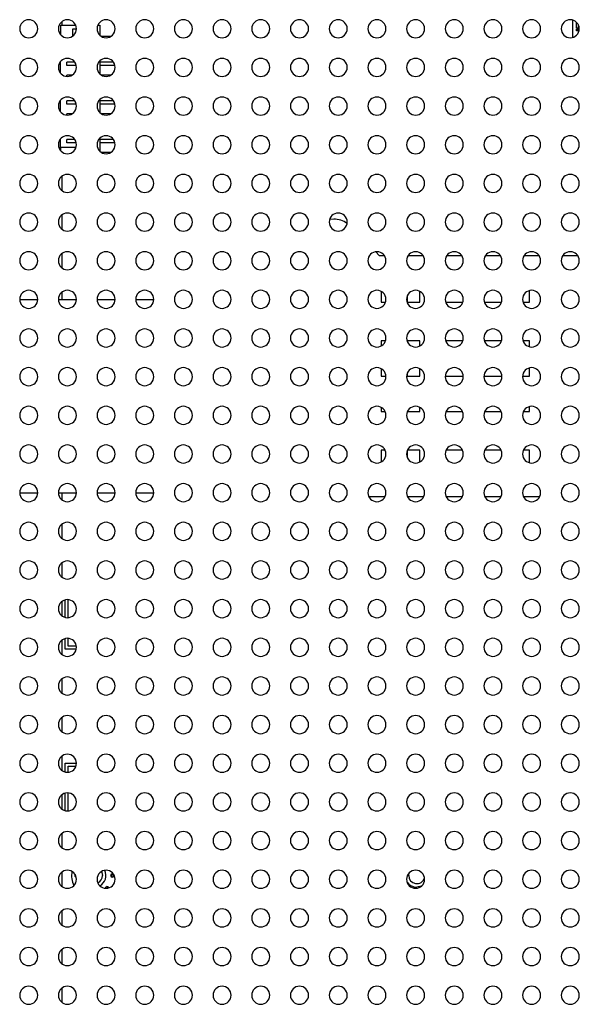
# Model space of a CAD drawing. Header units: millimetres. Extents: x 0 to 1118, y 0 to 864.
# Tile 106 of 256: x 1015 to 1032, y 344 to 374. Entities that reach past the tile are written whole.
import ezdxf

# ---------------------------------------------------------------- set-up
doc = ezdxf.new("R2010")
doc.units = ezdxf.units.MM

msp = doc.modelspace()

# ---------------------------------------------------------------- linework, layer by layer
at = {"color": 7, "linetype": 'Continuous', "lineweight": 25}
for p, q in [((1016.0406, 373.8931), (1016.0406, 373.6022)), ((1016.0406, 373.8931), (1016.5124, 373.8931)), ((1016.0906, 373.8931), (1016.0906, 374.0079)), ((1016.4206, 373.7731), (1016.5354, 373.7731)), ((1016.4206, 373.5731), (1016.4206, 373.7731)), ((1017.1986, 373.8931), (1017.2606, 373.8931)), ((1017.2606, 373.8931), (1017.2606, 373.5807)), ((1031.9245, 374.0531), (1031.9245, 373.5103)), ((1032.0445, 373.7663), (1032.1351, 373.7663)), ((1032.0445, 373.7141), (1032.0445, 373.7663)), ((1032.0516, 373.7962), (1032.0516, 373.9816)), ((1032.1055, 373.7962), (1032.0516, 373.7962)), ((1032.1055, 373.9079), (1032.1055, 373.7962)), ((1016.4423, 373.5731), (1016.4206, 373.5731)), ((1017.6021, 373.5431), (1017.309, 373.5431)), ((1032.1272, 373.7141), (1032.0445, 373.7141)), ((1016.0406, 372.4022), (1016.0406, 372.7611)), ((1016.2406, 372.6431), (1016.2406, 372.7431)), ((1016.4843, 372.7431), (1016.2406, 372.7431)), ((1016.5287, 372.6431), (1016.2406, 372.6431)), ((1017.2606, 372.7827), (1017.2606, 372.3807)), ((1017.6843, 372.7431), (1017.2606, 372.7431)), ((1017.7287, 372.6431), (1017.2606, 372.6431)), ((1016.2406, 372.3021), (1016.2406, 372.3431)), ((1016.4021, 372.3431), (1016.2406, 372.3431)), ((1017.6021, 372.3431), (1017.309, 372.3431)), ((1016.0406, 371.2022), (1016.0406, 371.5611)), ((1016.2406, 371.4431), (1016.2406, 371.5431)), ((1016.4843, 371.5431), (1016.2406, 371.5431)), ((1016.5287, 371.4431), (1016.2406, 371.4431)), ((1017.2606, 371.5827), (1017.2606, 371.1807)), ((1017.6843, 371.5431), (1017.2606, 371.5431)), ((1017.7287, 371.4431), (1017.2606, 371.4431)), ((1016.4021, 371.1431), (1016.2406, 371.1431)), ((1016.2406, 371.1021), (1016.2406, 371.1431)), ((1017.6021, 371.1431), (1017.309, 371.1431)), ((1016.0406, 370.0931), (1016.0406, 370.3611)), ((1016.0406, 370.0931), (1016.0406, 370.0022)), ((1016.5211, 370.0931), (1016.0406, 370.0931)), ((1016.2406, 370.2431), (1016.2406, 370.3431)), ((1016.4843, 370.3431), (1016.2406, 370.3431)), ((1016.5287, 370.2431), (1016.2406, 370.2431)), ((1017.2606, 370.3827), (1017.2606, 369.9807)), ((1017.6843, 370.3431), (1017.2606, 370.3431)), ((1017.7287, 370.2431), (1017.2606, 370.2431)), ((1017.6021, 369.9431), (1017.309, 369.9431)), ((1016.0906, 368.7554), (1016.0906, 369.2079)), ((1016.0906, 367.5554), (1016.0906, 368.0079)), ((1024.5186, 367.8699), (1024.3859, 367.8572)), ((1016.0906, 366.3554), (1016.0906, 366.8079)), ((1025.9306, 366.7479), (1025.8192, 366.8593)), ((1025.9306, 366.7479), (1026.0809, 366.7479)), ((1026.8302, 366.7479), (1027.2809, 366.7479)), ((1028.0302, 366.7479), (1028.4809, 366.7479)), ((1029.2302, 366.7479), (1029.6809, 366.7479)), ((1030.4302, 366.7479), (1030.8809, 366.7479)), ((1031.6302, 366.7479), (1032.0809, 366.7479)), ((1016.0906, 365.3634), (1016.0906, 365.6079)), ((1025.9906, 365.627), (1025.9906, 365.2979)), ((1027.1906, 365.2979), (1027.1906, 365.627)), ((1030.5906, 365.2979), (1030.5906, 365.654)), ((1015.3349, 365.3634), (1014.7761, 365.3634)), ((1016.5349, 365.3634), (1015.9761, 365.3634)), ((1017.7349, 365.3634), (1017.1761, 365.3634)), ((1018.9349, 365.3634), (1018.3761, 365.3634)), ((1025.9906, 365.2979), (1026.1227, 365.2979)), ((1026.7906, 365.4722), (1026.7906, 365.2979)), ((1026.7906, 365.2979), (1027.1906, 365.2979)), ((1027.9884, 365.2979), (1028.5227, 365.2979)), ((1029.1884, 365.2979), (1029.7227, 365.2979)), ((1030.3884, 365.2979), (1030.5906, 365.2979)), ((1025.9906, 364.0979), (1025.9906, 363.9364)), ((1026.1227, 364.0979), (1025.9906, 364.0979)), ((1026.7906, 364.0979), (1026.7906, 364.0912)), ((1027.1906, 364.0979), (1026.7906, 364.0979)), ((1027.1906, 363.9364), (1027.1906, 364.0979)), ((1028.5227, 364.0979), (1027.9884, 364.0979)), ((1029.7227, 364.0979), (1029.1884, 364.0979)), ((1030.5906, 364.0979), (1030.3884, 364.0979)), ((1030.5906, 363.9093), (1030.5906, 364.0979)), ((1025.9906, 363.227), (1025.9906, 362.9979)), ((1026.7906, 363.0722), (1026.7906, 362.9979)), ((1027.1906, 362.9979), (1027.1906, 363.227)), ((1030.5906, 362.9979), (1030.5906, 363.254)), ((1025.9906, 362.9979), (1026.1351, 362.9979)), ((1026.7906, 362.9979), (1027.1906, 362.9979)), ((1027.976, 362.9979), (1028.5351, 362.9979)), ((1029.176, 362.9979), (1029.7351, 362.9979)), ((1030.376, 362.9979), (1030.5906, 362.9979)), ((1025.9906, 362.027), (1025.9906, 361.8979)), ((1025.9906, 361.8979), (1026.1103, 361.8979)), ((1026.8008, 361.8979), (1027.1906, 361.8979)), ((1027.1906, 361.8979), (1027.1906, 362.027)), ((1028.0008, 361.8979), (1028.5103, 361.8979)), ((1029.2008, 361.8979), (1029.7103, 361.8979)), ((1030.4008, 361.8979), (1030.5906, 361.8979)), ((1030.5906, 361.8979), (1030.5906, 362.054)), ((1025.9906, 360.6979), (1025.9906, 360.3364)), ((1026.1103, 360.6979), (1025.9906, 360.6979)), ((1026.7906, 360.6722), (1026.7906, 360.4912)), ((1027.1906, 360.6979), (1026.8008, 360.6979)), ((1027.1906, 360.3364), (1027.1906, 360.6979)), ((1028.5103, 360.6979), (1028.0008, 360.6979)), ((1029.7103, 360.6979), (1029.2008, 360.6979)), ((1030.5906, 360.6979), (1030.4008, 360.6979)), ((1030.5906, 360.3093), (1030.5906, 360.6979)), ((1015.3349, 359.3634), (1014.7761, 359.3634)), ((1016.5349, 359.3634), (1015.9761, 359.3634)), ((1016.0906, 359.1554), (1016.0906, 359.3634)), ((1017.7349, 359.3634), (1017.1761, 359.3634)), ((1018.9349, 359.3634), (1018.3761, 359.3634)), ((1026.1015, 359.2479), (1025.6096, 359.2479)), ((1027.3015, 359.2479), (1026.8096, 359.2479)), ((1028.5015, 359.2479), (1028.0096, 359.2479)), ((1029.7015, 359.2479), (1029.2096, 359.2479)), ((1030.9015, 359.2479), (1030.4096, 359.2479)), ((1016.0906, 357.9554), (1016.0906, 358.4079)), ((1016.0906, 356.7554), (1016.0906, 357.2079)), ((1016.1858, 355.5105), (1016.1858, 356.0529)), ((1016.2758, 355.5024), (1016.2758, 356.061)), ((1016.0906, 355.5554), (1016.0906, 356.0079)), ((1016.0906, 354.3554), (1016.0906, 354.8079)), ((1016.1858, 354.5239), (1016.1858, 354.8529)), ((1016.2758, 354.6139), (1016.2758, 354.861)), ((1016.5295, 354.5239), (1016.1858, 354.5239)), ((1016.5337, 354.6139), (1016.2758, 354.6139)), ((1016.0906, 353.1554), (1016.0906, 353.6079)), ((1016.0906, 351.9554), (1016.0906, 352.4079)), ((1016.0906, 350.7554), (1016.0906, 351.2079)), ((1016.1858, 350.7105), (1016.1858, 350.9867)), ((1016.1858, 350.9867), (1016.5355, 350.9867)), ((1016.2758, 350.8967), (1016.5223, 350.8967)), ((1016.2758, 350.7024), (1016.2758, 350.8967)), ((1016.0906, 349.5554), (1016.0906, 350.0079)), ((1016.1858, 349.5105), (1016.1858, 350.0529)), ((1016.2758, 349.5024), (1016.2758, 350.061)), ((1016.0906, 348.3554), (1016.0906, 348.8079)), ((1016.0906, 347.1554), (1016.0906, 347.6079)), ((1017.6416, 347.4474), (1017.6439, 347.4984)), ((1017.6439, 347.4984), (1017.6417, 347.5485)), ((1026.8439, 347.4984), (1026.8575, 347.5796)), ((1016.0906, 345.9554), (1016.0906, 346.4079)), ((1016.0906, 344.7554), (1016.0906, 345.2079)), ((1016.0906, 343.5554), (1016.0906, 344.0079))]:
    msp.add_line(p, q, dxfattribs=at)
at = {"color": 7, "linetype": 'Continuous', "lineweight": 25, "flags": 128}
for points in [[(1017.3114, 347.6217), (1017.3249, 347.5941), (1017.3439, 347.4984)], [(1027.2384, 347.1696), (1027.2283, 347.1653), (1027.0906, 347.1379)], [(1017.4756, 347.1024), (1017.4828, 347.1095), (1017.5151, 347.1447)]]:
    msp.add_lwpolyline(points, dxfattribs=at)
at = {"color": 7, "linetype": 'Continuous', "lineweight": 25}
for centre, radius, start, end in [((1015.0555, 373.7817), 0.28, 0, 180), ((1016.2555, 373.7817), 0.28, 0, 180), ((1017.4555, 373.7817), 0.28, 0, 180), ((1018.6555, 373.7817), 0.28, 0, 180), ((1019.8555, 373.7817), 0.28, 0, 180), ((1021.0555, 373.7817), 0.28, 0, 180), ((1022.2555, 373.7817), 0.28, 0, 180), ((1023.4555, 373.7817), 0.28, 0, 180), ((1024.6555, 373.7817), 0.28, 0, 180), ((1025.8555, 373.7817), 0.28, 0, 180), ((1027.0555, 373.7817), 0.28, 0, 180), ((1028.2555, 373.7817), 0.28, 0, 180), ((1029.4555, 373.7817), 0.28, 0, 180), ((1030.6555, 373.7817), 0.28, 0, 180), ((1031.8555, 373.7817), 0.28, 0, 180), ((1015.0555, 373.7817), 0.28, 180, 0), ((1016.2555, 373.7817), 0.28, 180, 0), ((1017.4555, 373.7817), 0.28, 180, 0), ((1018.6555, 373.7817), 0.28, 180, 0), ((1019.8555, 373.7817), 0.28, 180, 0), ((1021.0555, 373.7817), 0.28, 180, 0), ((1022.2555, 373.7817), 0.28, 180, 0), ((1023.4555, 373.7817), 0.28, 180, 0), ((1024.6555, 373.7817), 0.28, 180, 0), ((1025.8555, 373.7817), 0.28, 180, 0), ((1027.0555, 373.7817), 0.28, 180, 0), ((1028.2555, 373.7817), 0.28, 180, 0), ((1029.4555, 373.7817), 0.28, 180, 0), ((1030.6555, 373.7817), 0.28, 180, 0), ((1031.8555, 373.7817), 0.28, 180, 0), ((1015.0555, 372.5817), 0.28, 0, 180), ((1016.2555, 372.5817), 0.28, 0, 180), ((1017.4555, 372.5817), 0.28, 0, 180), ((1018.6555, 372.5817), 0.28, 0, 180), ((1019.8555, 372.5817), 0.28, 0, 180), ((1021.0555, 372.5817), 0.28, 0, 180), ((1022.2555, 372.5817), 0.28, 0, 180), ((1023.4555, 372.5817), 0.28, 0, 180), ((1024.6555, 372.5817), 0.28, 0, 180), ((1025.8555, 372.5817), 0.28, 0, 180), ((1027.0555, 372.5817), 0.28, 0, 180), ((1028.2555, 372.5817), 0.28, 0, 180), ((1029.4555, 372.5817), 0.28, 0, 180), ((1030.6555, 372.5817), 0.28, 0, 180), ((1031.8555, 372.5817), 0.28, 0, 180), ((1015.0555, 372.5817), 0.28, 180, 0), ((1016.2555, 372.5817), 0.28, 180, 0), ((1017.4555, 372.5817), 0.28, 180, 0), ((1018.6555, 372.5817), 0.28, 180, 0), ((1019.8555, 372.5817), 0.28, 180, 0), ((1021.0555, 372.5817), 0.28, 180, 0), ((1022.2555, 372.5817), 0.28, 180, 0), ((1023.4555, 372.5817), 0.28, 180, 0), ((1024.6555, 372.5817), 0.28, 180, 0), ((1025.8555, 372.5817), 0.28, 180, 0), ((1027.0555, 372.5817), 0.28, 180, 0), ((1028.2555, 372.5817), 0.28, 180, 0), ((1029.4555, 372.5817), 0.28, 180, 0), ((1030.6555, 372.5817), 0.28, 180, 0), ((1031.8555, 372.5817), 0.28, 180, 0), ((1015.0555, 371.3817), 0.28, 0, 180), ((1016.2555, 371.3817), 0.28, 0, 180), ((1017.4555, 371.3817), 0.28, 0, 180), ((1018.6555, 371.3817), 0.28, 0, 180), ((1019.8555, 371.3817), 0.28, 0, 180), ((1021.0555, 371.3817), 0.28, 0, 180), ((1022.2555, 371.3817), 0.28, 0, 180), ((1023.4555, 371.3817), 0.28, 0, 180), ((1024.6555, 371.3817), 0.28, 0, 180), ((1025.8555, 371.3817), 0.28, 0, 180), ((1027.0555, 371.3817), 0.28, 0, 180), ((1028.2555, 371.3817), 0.28, 0, 180), ((1029.4555, 371.3817), 0.28, 0, 180), ((1030.6555, 371.3817), 0.28, 0, 180), ((1031.8555, 371.3817), 0.28, 0, 180), ((1015.0555, 371.3817), 0.28, 180, 0), ((1016.2555, 371.3817), 0.28, 180, 0), ((1017.4555, 371.3817), 0.28, 180, 0), ((1018.6555, 371.3817), 0.28, 180, 0), ((1019.8555, 371.3817), 0.28, 180, 0), ((1021.0555, 371.3817), 0.28, 180, 0), ((1022.2555, 371.3817), 0.28, 180, 0), ((1023.4555, 371.3817), 0.28, 180, 0), ((1024.6555, 371.3817), 0.28, 180, 0), ((1025.8555, 371.3817), 0.28, 180, 0), ((1027.0555, 371.3817), 0.28, 180, 0), ((1028.2555, 371.3817), 0.28, 180, 0), ((1029.4555, 371.3817), 0.28, 180, 0), ((1030.6555, 371.3817), 0.28, 180, 0), ((1031.8555, 371.3817), 0.28, 180, 0), ((1015.0555, 370.1817), 0.28, 0, 180), ((1016.2555, 370.1817), 0.28, 0, 180), ((1017.4555, 370.1817), 0.28, 0, 180), ((1018.6555, 370.1817), 0.28, 0, 180), ((1019.8555, 370.1817), 0.28, 0, 180), ((1021.0555, 370.1817), 0.28, 0, 180), ((1022.2555, 370.1817), 0.28, 0, 180), ((1023.4555, 370.1817), 0.28, 0, 180), ((1024.6555, 370.1817), 0.28, 0, 180), ((1025.8555, 370.1817), 0.28, 0, 180), ((1027.0555, 370.1817), 0.28, 0, 180), ((1028.2555, 370.1817), 0.28, 0, 180), ((1029.4555, 370.1817), 0.28, 0, 180), ((1030.6555, 370.1817), 0.28, 0, 180), ((1031.8555, 370.1817), 0.28, 0, 180), ((1015.0555, 370.1817), 0.28, 180, 0), ((1016.2555, 370.1817), 0.28, 180, 0), ((1017.4555, 370.1817), 0.28, 180, 0), ((1018.6555, 370.1817), 0.28, 180, 0), ((1019.8555, 370.1817), 0.28, 180, 0), ((1021.0555, 370.1817), 0.28, 180, 0), ((1022.2555, 370.1817), 0.28, 180, 0), ((1023.4555, 370.1817), 0.28, 180, 0), ((1024.6555, 370.1817), 0.28, 180, 0), ((1025.8555, 370.1817), 0.28, 180, 0), ((1027.0555, 370.1817), 0.28, 180, 0), ((1028.2555, 370.1817), 0.28, 180, 0), ((1029.4555, 370.1817), 0.28, 180, 0), ((1030.6555, 370.1817), 0.28, 180, 0), ((1031.8555, 370.1817), 0.28, 180, 0), ((1015.0555, 368.9817), 0.28, 0, 180), ((1016.2555, 368.9817), 0.28, 0, 180), ((1017.4555, 368.9817), 0.28, 0, 180), ((1018.6555, 368.9817), 0.28, 0, 180), ((1019.8555, 368.9817), 0.28, 0, 180), ((1021.0555, 368.9817), 0.28, 0, 180), ((1022.2555, 368.9817), 0.28, 0, 180), ((1023.4555, 368.9817), 0.28, 0, 180), ((1024.6555, 368.9817), 0.28, 0, 180), ((1025.8555, 368.9817), 0.28, 0, 180), ((1027.0555, 368.9817), 0.28, 0, 180), ((1028.2555, 368.9817), 0.28, 0, 180), ((1029.4555, 368.9817), 0.28, 0, 180), ((1030.6555, 368.9817), 0.28, 0, 180), ((1031.8555, 368.9817), 0.28, 0, 180), ((1015.0555, 368.9817), 0.28, 180, 0), ((1016.2555, 368.9817), 0.28, 180, 0), ((1017.4555, 368.9817), 0.28, 180, 0), ((1018.6555, 368.9817), 0.28, 180, 0), ((1019.8555, 368.9817), 0.28, 180, 0), ((1021.0555, 368.9817), 0.28, 180, 0), ((1022.2555, 368.9817), 0.28, 180, 0), ((1023.4555, 368.9817), 0.28, 180, 0), ((1024.6555, 368.9817), 0.28, 180, 0), ((1025.8555, 368.9817), 0.28, 180, 0), ((1027.0555, 368.9817), 0.28, 180, 0), ((1028.2555, 368.9817), 0.28, 180, 0), ((1029.4555, 368.9817), 0.28, 180, 0), ((1030.6555, 368.9817), 0.28, 180, 0), ((1031.8555, 368.9817), 0.28, 180, 0), ((1015.0555, 367.7817), 0.28, 0, 180), ((1016.2555, 367.7817), 0.28, 0, 180), ((1017.4555, 367.7817), 0.28, 0, 180), ((1018.6555, 367.7817), 0.28, 0, 180), ((1019.8555, 367.7817), 0.28, 0, 180), ((1021.0555, 367.7817), 0.28, 0, 180), ((1022.2555, 367.7817), 0.28, 0, 180), ((1023.4555, 367.7817), 0.28, 0, 180), ((1024.6555, 367.7817), 0.28, 0, 180), ((1025.8555, 367.7817), 0.28, 0, 180), ((1027.0555, 367.7817), 0.28, 0, 180), ((1028.2555, 367.7817), 0.28, 0, 180), ((1029.4555, 367.7817), 0.28, 0, 180), ((1030.6555, 367.7817), 0.28, 0, 180), ((1031.8555, 367.7817), 0.28, 0, 180), ((1015.0555, 367.7817), 0.28, 180, 0), ((1016.2555, 367.7817), 0.28, 180, 0), ((1017.4555, 367.7817), 0.28, 180, 0), ((1018.6555, 367.7817), 0.28, 180, 0), ((1019.8555, 367.7817), 0.28, 180, 0), ((1021.0555, 367.7817), 0.28, 180, 0), ((1022.2555, 367.7817), 0.28, 180, 0), ((1023.4555, 367.7817), 0.28, 180, 0), ((1024.6555, 367.7817), 0.28, 180, 0), ((1024.5186, 367.1699), 0.7, 53.8399, 90), ((1025.8555, 367.7817), 0.28, 180, 0), ((1027.0555, 367.7817), 0.28, 180, 0), ((1028.2555, 367.7817), 0.28, 180, 0), ((1029.4555, 367.7817), 0.28, 180, 0), ((1030.6555, 367.7817), 0.28, 180, 0), ((1031.8555, 367.7817), 0.28, 180, 0), ((1015.0555, 366.5817), 0.28, 0, 180), ((1016.2555, 366.5817), 0.28, 0, 180), ((1017.4555, 366.5817), 0.28, 0, 180), ((1018.6555, 366.5817), 0.28, 0, 180), ((1019.8555, 366.5817), 0.28, 0, 180), ((1021.0555, 366.5817), 0.28, 0, 180), ((1022.2555, 366.5817), 0.28, 0, 180), ((1023.4555, 366.5817), 0.28, 0, 180), ((1024.6555, 366.5817), 0.28, 0, 180), ((1025.8555, 366.5817), 0.28, 0, 180), ((1027.0555, 366.5817), 0.28, 0, 180), ((1028.2555, 366.5817), 0.28, 0, 180), ((1029.4555, 366.5817), 0.28, 0, 180), ((1030.6555, 366.5817), 0.28, 0, 180), ((1031.8555, 366.5817), 0.28, 0, 180), ((1015.0555, 366.5817), 0.28, 180, 0), ((1016.2555, 366.5817), 0.28, 180, 0), ((1017.4555, 366.5817), 0.28, 180, 0), ((1018.6555, 366.5817), 0.28, 180, 0), ((1019.8555, 366.5817), 0.28, 180, 0), ((1021.0555, 366.5817), 0.28, 180, 0), ((1022.2555, 366.5817), 0.28, 180, 0), ((1023.4555, 366.5817), 0.28, 180, 0), ((1024.6555, 366.5817), 0.28, 180, 0), ((1025.8555, 366.5817), 0.28, 180, 0), ((1027.0555, 366.5817), 0.28, 180, 0), ((1028.2555, 366.5817), 0.28, 180, 0), ((1029.4555, 366.5817), 0.28, 180, 0), ((1030.6555, 366.5817), 0.28, 180, 0), ((1031.8555, 366.5817), 0.28, 180, 0), ((1015.0555, 365.3817), 0.28, 0, 180), ((1016.2555, 365.3817), 0.28, 0, 180), ((1017.4555, 365.3817), 0.28, 0, 180), ((1018.6555, 365.3817), 0.28, 0, 180), ((1019.8555, 365.3817), 0.28, 0, 180), ((1021.0555, 365.3817), 0.28, 0, 180), ((1022.2555, 365.3817), 0.28, 0, 180), ((1023.4555, 365.3817), 0.28, 0, 180), ((1024.6555, 365.3817), 0.28, 0, 180), ((1025.8555, 365.3817), 0.28, 0, 180), ((1027.0555, 365.3817), 0.28, 0, 180), ((1028.2555, 365.3817), 0.28, 0, 180), ((1029.4555, 365.3817), 0.28, 0, 180), ((1030.6555, 365.3817), 0.28, 0, 180), ((1031.8555, 365.3817), 0.28, 0, 180), ((1015.0555, 365.3817), 0.28, 180, 0), ((1016.2555, 365.3817), 0.28, 180, 0), ((1017.4555, 365.3817), 0.28, 180, 0), ((1018.6555, 365.3817), 0.28, 180, 0), ((1019.8555, 365.3817), 0.28, 180, 0), ((1021.0555, 365.3817), 0.28, 180, 0), ((1022.2555, 365.3817), 0.28, 180, 0), ((1023.4555, 365.3817), 0.28, 180, 0), ((1024.6555, 365.3817), 0.28, 180, 0), ((1025.8555, 365.3817), 0.28, 180, 0), ((1027.0555, 365.3817), 0.28, 180, 0), ((1028.2555, 365.3817), 0.28, 180, 0), ((1029.4555, 365.3817), 0.28, 180, 0), ((1030.6555, 365.3817), 0.28, 180, 0), ((1031.8555, 365.3817), 0.28, 180, 0), ((1015.0555, 364.1817), 0.28, 0, 180), ((1016.2555, 364.1817), 0.28, 0, 180), ((1017.4555, 364.1817), 0.28, 0, 180), ((1018.6555, 364.1817), 0.28, 0, 180), ((1019.8555, 364.1817), 0.28, 0, 180), ((1021.0555, 364.1817), 0.28, 0, 180), ((1022.2555, 364.1817), 0.28, 0, 180), ((1023.4555, 364.1817), 0.28, 0, 180), ((1024.6555, 364.1817), 0.28, 0, 180), ((1025.8555, 364.1817), 0.28, 0, 180), ((1027.0555, 364.1817), 0.28, 0, 180), ((1028.2555, 364.1817), 0.28, 0, 180), ((1029.4555, 364.1817), 0.28, 0, 180), ((1030.6555, 364.1817), 0.28, 0, 180), ((1031.8555, 364.1817), 0.28, 0, 180), ((1015.0555, 364.1817), 0.28, 180, 0), ((1016.2555, 364.1817), 0.28, 180, 0), ((1017.4555, 364.1817), 0.28, 180, 0), ((1018.6555, 364.1817), 0.28, 180, 0), ((1019.8555, 364.1817), 0.28, 180, 0), ((1021.0555, 364.1817), 0.28, 180, 0), ((1022.2555, 364.1817), 0.28, 180, 0), ((1023.4555, 364.1817), 0.28, 180, 0), ((1024.6555, 364.1817), 0.28, 180, 0), ((1025.8555, 364.1817), 0.28, 180, 0), ((1027.0555, 364.1817), 0.28, 180, 0), ((1028.2555, 364.1817), 0.28, 180, 0), ((1029.4555, 364.1817), 0.28, 180, 0), ((1030.6555, 364.1817), 0.28, 180, 0), ((1031.8555, 364.1817), 0.28, 180, 0), ((1015.0555, 362.9817), 0.28, 0, 180), ((1016.2555, 362.9817), 0.28, 0, 180), ((1017.4555, 362.9817), 0.28, 0, 180), ((1018.6555, 362.9817), 0.28, 0, 180), ((1019.8555, 362.9817), 0.28, 0, 180), ((1021.0555, 362.9817), 0.28, 0, 180), ((1022.2555, 362.9817), 0.28, 0, 180), ((1023.4555, 362.9817), 0.28, 0, 180), ((1024.6555, 362.9817), 0.28, 0, 180), ((1025.8555, 362.9817), 0.28, 0, 180), ((1027.0555, 362.9817), 0.28, 0, 180), ((1028.2555, 362.9817), 0.28, 0, 180), ((1029.4555, 362.9817), 0.28, 0, 180), ((1030.6555, 362.9817), 0.28, 0, 180), ((1031.8555, 362.9817), 0.28, 0, 180), ((1015.0555, 362.9817), 0.28, 180, 0), ((1016.2555, 362.9817), 0.28, 180, 0), ((1017.4555, 362.9817), 0.28, 180, 0), ((1018.6555, 362.9817), 0.28, 180, 0), ((1019.8555, 362.9817), 0.28, 180, 0), ((1021.0555, 362.9817), 0.28, 180, 0), ((1022.2555, 362.9817), 0.28, 180, 0), ((1023.4555, 362.9817), 0.28, 180, 0), ((1024.6555, 362.9817), 0.28, 180, 0), ((1025.8555, 362.9817), 0.28, 180, 0), ((1027.0555, 362.9817), 0.28, 180, 0), ((1028.2555, 362.9817), 0.28, 180, 0), ((1029.4555, 362.9817), 0.28, 180, 0), ((1030.6555, 362.9817), 0.28, 180, 0), ((1031.8555, 362.9817), 0.28, 180, 0), ((1015.0555, 361.7817), 0.28, 0, 180), ((1016.2555, 361.7817), 0.28, 0, 180), ((1017.4555, 361.7817), 0.28, 0, 180), ((1018.6555, 361.7817), 0.28, 0, 180), ((1019.8555, 361.7817), 0.28, 0, 180), ((1021.0555, 361.7817), 0.28, 0, 180), ((1022.2555, 361.7817), 0.28, 0, 180), ((1023.4555, 361.7817), 0.28, 0, 180), ((1024.6555, 361.7817), 0.28, 0, 180), ((1025.8555, 361.7817), 0.28, 0, 180), ((1027.0555, 361.7817), 0.28, 0, 180), ((1028.2555, 361.7817), 0.28, 0, 180), ((1029.4555, 361.7817), 0.28, 0, 180), ((1030.6555, 361.7817), 0.28, 0, 180), ((1031.8555, 361.7817), 0.28, 0, 180), ((1015.0555, 361.7817), 0.28, 180, 0), ((1016.2555, 361.7817), 0.28, 180, 0), ((1017.4555, 361.7817), 0.28, 180, 0), ((1018.6555, 361.7817), 0.28, 180, 0), ((1019.8555, 361.7817), 0.28, 180, 0), ((1021.0555, 361.7817), 0.28, 180, 0), ((1022.2555, 361.7817), 0.28, 180, 0), ((1023.4555, 361.7817), 0.28, 180, 0), ((1024.6555, 361.7817), 0.28, 180, 0), ((1025.8555, 361.7817), 0.28, 180, 0), ((1027.0555, 361.7817), 0.28, 180, 0), ((1028.2555, 361.7817), 0.28, 180, 0), ((1029.4555, 361.7817), 0.28, 180, 0), ((1030.6555, 361.7817), 0.28, 180, 0), ((1031.8555, 361.7817), 0.28, 180, 0), ((1015.0555, 360.5817), 0.28, 0, 180), ((1016.2555, 360.5817), 0.28, 0, 180), ((1017.4555, 360.5817), 0.28, 0, 180), ((1018.6555, 360.5817), 0.28, 0, 180), ((1019.8555, 360.5817), 0.28, 0, 180), ((1021.0555, 360.5817), 0.28, 0, 180), ((1022.2555, 360.5817), 0.28, 0, 180), ((1023.4555, 360.5817), 0.28, 0, 180), ((1024.6555, 360.5817), 0.28, 0, 180), ((1025.8555, 360.5817), 0.28, 0, 180), ((1027.0555, 360.5817), 0.28, 0, 180), ((1028.2555, 360.5817), 0.28, 0, 180), ((1029.4555, 360.5817), 0.28, 0, 180), ((1030.6555, 360.5817), 0.28, 0, 180), ((1031.8555, 360.5817), 0.28, 0, 180), ((1015.0555, 360.5817), 0.28, 180, 0), ((1016.2555, 360.5817), 0.28, 180, 0), ((1017.4555, 360.5817), 0.28, 180, 0), ((1018.6555, 360.5817), 0.28, 180, 0), ((1019.8555, 360.5817), 0.28, 180, 0), ((1021.0555, 360.5817), 0.28, 180, 0), ((1022.2555, 360.5817), 0.28, 180, 0), ((1023.4555, 360.5817), 0.28, 180, 0), ((1024.6555, 360.5817), 0.28, 180, 0), ((1025.8555, 360.5817), 0.28, 180, 0), ((1027.0555, 360.5817), 0.28, 180, 0), ((1028.2555, 360.5817), 0.28, 180, 0), ((1029.4555, 360.5817), 0.28, 180, 0), ((1030.6555, 360.5817), 0.28, 180, 0), ((1031.8555, 360.5817), 0.28, 180, 0), ((1015.0555, 359.3817), 0.28, 0, 180), ((1016.2555, 359.3817), 0.28, 0, 180), ((1017.4555, 359.3817), 0.28, 0, 180), ((1018.6555, 359.3817), 0.28, 0, 180), ((1019.8555, 359.3817), 0.28, 0, 180), ((1021.0555, 359.3817), 0.28, 0, 180), ((1022.2555, 359.3817), 0.28, 0, 180), ((1023.4555, 359.3817), 0.28, 0, 180), ((1024.6555, 359.3817), 0.28, 0, 180), ((1025.8555, 359.3817), 0.28, 0, 180), ((1027.0555, 359.3817), 0.28, 0, 180), ((1028.2555, 359.3817), 0.28, 0, 180), ((1029.4555, 359.3817), 0.28, 0, 180), ((1030.6555, 359.3817), 0.28, 0, 180), ((1031.8555, 359.3817), 0.28, 0, 180), ((1015.0555, 359.3817), 0.28, 180, 0), ((1016.2555, 359.3817), 0.28, 180, 0), ((1017.4555, 359.3817), 0.28, 180, 0), ((1018.6555, 359.3817), 0.28, 180, 0), ((1019.8555, 359.3817), 0.28, 180, 0), ((1021.0555, 359.3817), 0.28, 180, 0), ((1022.2555, 359.3817), 0.28, 180, 0), ((1023.4555, 359.3817), 0.28, 180, 0), ((1024.6555, 359.3817), 0.28, 180, 0), ((1025.8555, 359.3817), 0.28, 180, 0), ((1027.0555, 359.3817), 0.28, 180, 0), ((1028.2555, 359.3817), 0.28, 180, 0), ((1029.4555, 359.3817), 0.28, 180, 0), ((1030.6555, 359.3817), 0.28, 180, 0), ((1031.8555, 359.3817), 0.28, 180, 0), ((1015.0555, 358.1817), 0.28, 0, 180), ((1015.0555, 358.1817), 0.28, 180, 0), ((1016.2555, 358.1817), 0.28, 0, 180), ((1016.2555, 358.1817), 0.28, 180, 0), ((1017.4555, 358.1817), 0.28, 0, 180), ((1017.4555, 358.1817), 0.28, 180, 0), ((1018.6555, 358.1817), 0.28, 0, 180), ((1018.6555, 358.1817), 0.28, 180, 0), ((1019.8555, 358.1817), 0.28, 0, 180), ((1019.8555, 358.1817), 0.28, 180, 0), ((1021.0555, 358.1817), 0.28, 0, 180), ((1021.0555, 358.1817), 0.28, 180, 0), ((1022.2555, 358.1817), 0.28, 0, 180), ((1022.2555, 358.1817), 0.28, 180, 0), ((1023.4555, 358.1817), 0.28, 0, 180), ((1023.4555, 358.1817), 0.28, 180, 0), ((1024.6555, 358.1817), 0.28, 0, 180), ((1024.6555, 358.1817), 0.28, 180, 0), ((1025.8555, 358.1817), 0.28, 0, 180), ((1025.8555, 358.1817), 0.28, 180, 0), ((1027.0555, 358.1817), 0.28, 0, 180), ((1027.0555, 358.1817), 0.28, 180, 0), ((1028.2555, 358.1817), 0.28, 0, 180), ((1028.2555, 358.1817), 0.28, 180, 0), ((1029.4555, 358.1817), 0.28, 0, 180), ((1029.4555, 358.1817), 0.28, 180, 0), ((1030.6555, 358.1817), 0.28, 0, 180), ((1030.6555, 358.1817), 0.28, 180, 0), ((1031.8555, 358.1817), 0.28, 0, 180), ((1031.8555, 358.1817), 0.28, 180, 0), ((1015.0555, 356.9817), 0.28, 0, 180), ((1016.2555, 356.9817), 0.28, 0, 180), ((1017.4555, 356.9817), 0.28, 0, 180), ((1018.6555, 356.9817), 0.28, 0, 180), ((1019.8555, 356.9817), 0.28, 0, 180), ((1021.0555, 356.9817), 0.28, 0, 180), ((1022.2555, 356.9817), 0.28, 0, 180), ((1023.4555, 356.9817), 0.28, 0, 180), ((1024.6555, 356.9817), 0.28, 0, 180), ((1025.8555, 356.9817), 0.28, 0, 180), ((1027.0555, 356.9817), 0.28, 0, 180), ((1028.2555, 356.9817), 0.28, 0, 180), ((1029.4555, 356.9817), 0.28, 0, 180), ((1030.6555, 356.9817), 0.28, 0, 180), ((1031.8555, 356.9817), 0.28, 0, 180), ((1015.0555, 356.9817), 0.28, 180, 0), ((1016.2555, 356.9817), 0.28, 180, 0), ((1017.4555, 356.9817), 0.28, 180, 0), ((1018.6555, 356.9817), 0.28, 180, 0), ((1019.8555, 356.9817), 0.28, 180, 0), ((1021.0555, 356.9817), 0.28, 180, 0), ((1022.2555, 356.9817), 0.28, 180, 0), ((1023.4555, 356.9817), 0.28, 180, 0), ((1024.6555, 356.9817), 0.28, 180, 0), ((1025.8555, 356.9817), 0.28, 180, 0), ((1027.0555, 356.9817), 0.28, 180, 0), ((1028.2555, 356.9817), 0.28, 180, 0), ((1029.4555, 356.9817), 0.28, 180, 0), ((1030.6555, 356.9817), 0.28, 180, 0), ((1031.8555, 356.9817), 0.28, 180, 0), ((1015.0555, 355.7817), 0.28, 0, 180), ((1016.2555, 355.7817), 0.28, 0, 180), ((1017.4555, 355.7817), 0.28, 0, 180), ((1018.6555, 355.7817), 0.28, 0, 180), ((1019.8555, 355.7817), 0.28, 0, 180), ((1021.0555, 355.7817), 0.28, 0, 180), ((1022.2555, 355.7817), 0.28, 0, 180), ((1023.4555, 355.7817), 0.28, 0, 180), ((1024.6555, 355.7817), 0.28, 0, 180), ((1025.8555, 355.7817), 0.28, 0, 180), ((1027.0555, 355.7817), 0.28, 0, 180), ((1028.2555, 355.7817), 0.28, 0, 180), ((1029.4555, 355.7817), 0.28, 0, 180), ((1030.6555, 355.7817), 0.28, 0, 180), ((1031.8555, 355.7817), 0.28, 0, 180), ((1015.0555, 355.7817), 0.28, 180, 0), ((1016.2555, 355.7817), 0.28, 180, 0), ((1017.4555, 355.7817), 0.28, 180, 0), ((1018.6555, 355.7817), 0.28, 180, 0), ((1019.8555, 355.7817), 0.28, 180, 0), ((1021.0555, 355.7817), 0.28, 180, 0), ((1022.2555, 355.7817), 0.28, 180, 0), ((1023.4555, 355.7817), 0.28, 180, 0), ((1024.6555, 355.7817), 0.28, 180, 0), ((1025.8555, 355.7817), 0.28, 180, 0), ((1027.0555, 355.7817), 0.28, 180, 0), ((1028.2555, 355.7817), 0.28, 180, 0), ((1029.4555, 355.7817), 0.28, 180, 0), ((1030.6555, 355.7817), 0.28, 180, 0), ((1031.8555, 355.7817), 0.28, 180, 0), ((1015.0555, 354.5817), 0.28, 0, 180), ((1016.2555, 354.5817), 0.28, 0, 180), ((1017.4555, 354.5817), 0.28, 0, 180), ((1018.6555, 354.5817), 0.28, 0, 180), ((1019.8555, 354.5817), 0.28, 0, 180), ((1021.0555, 354.5817), 0.28, 0, 180), ((1022.2555, 354.5817), 0.28, 0, 180), ((1023.4555, 354.5817), 0.28, 0, 180), ((1024.6555, 354.5817), 0.28, 0, 180), ((1025.8555, 354.5817), 0.28, 0, 180), ((1027.0555, 354.5817), 0.28, 0, 180), ((1028.2555, 354.5817), 0.28, 0, 180), ((1029.4555, 354.5817), 0.28, 0, 180), ((1030.6555, 354.5817), 0.28, 0, 180), ((1031.8555, 354.5817), 0.28, 0, 180), ((1015.0555, 354.5817), 0.28, 180, 0), ((1016.2555, 354.5817), 0.28, 180, 0), ((1017.4555, 354.5817), 0.28, 180, 0), ((1018.6555, 354.5817), 0.28, 180, 0), ((1019.8555, 354.5817), 0.28, 180, 0), ((1021.0555, 354.5817), 0.28, 180, 0), ((1022.2555, 354.5817), 0.28, 180, 0), ((1023.4555, 354.5817), 0.28, 180, 0), ((1024.6555, 354.5817), 0.28, 180, 0), ((1025.8555, 354.5817), 0.28, 180, 0), ((1027.0555, 354.5817), 0.28, 180, 0), ((1028.2555, 354.5817), 0.28, 180, 0), ((1029.4555, 354.5817), 0.28, 180, 0), ((1030.6555, 354.5817), 0.28, 180, 0), ((1031.8555, 354.5817), 0.28, 180, 0), ((1015.0555, 353.3817), 0.28, 0, 180), ((1016.2555, 353.3817), 0.28, 0, 180), ((1017.4555, 353.3817), 0.28, 0, 180), ((1018.6555, 353.3817), 0.28, 0, 180), ((1019.8555, 353.3817), 0.28, 0, 180), ((1021.0555, 353.3817), 0.28, 0, 180), ((1022.2555, 353.3817), 0.28, 0, 180), ((1023.4555, 353.3817), 0.28, 0, 180), ((1024.6555, 353.3817), 0.28, 0, 180), ((1025.8555, 353.3817), 0.28, 0, 180), ((1027.0555, 353.3817), 0.28, 0, 180), ((1028.2555, 353.3817), 0.28, 0, 180), ((1029.4555, 353.3817), 0.28, 0, 180), ((1030.6555, 353.3817), 0.28, 0, 180), ((1031.8555, 353.3817), 0.28, 0, 180), ((1015.0555, 353.3817), 0.28, 180, 0), ((1016.2555, 353.3817), 0.28, 180, 0), ((1017.4555, 353.3817), 0.28, 180, 0), ((1018.6555, 353.3817), 0.28, 180, 0), ((1019.8555, 353.3817), 0.28, 180, 0), ((1021.0555, 353.3817), 0.28, 180, 0), ((1022.2555, 353.3817), 0.28, 180, 0), ((1023.4555, 353.3817), 0.28, 180, 0), ((1024.6555, 353.3817), 0.28, 180, 0), ((1025.8555, 353.3817), 0.28, 180, 0), ((1027.0555, 353.3817), 0.28, 180, 0), ((1028.2555, 353.3817), 0.28, 180, 0), ((1029.4555, 353.3817), 0.28, 180, 0), ((1030.6555, 353.3817), 0.28, 180, 0), ((1031.8555, 353.3817), 0.28, 180, 0), ((1015.0555, 352.1817), 0.28, 0, 180), ((1016.2555, 352.1817), 0.28, 0, 180), ((1017.4555, 352.1817), 0.28, 0, 180), ((1018.6555, 352.1817), 0.28, 0, 180), ((1019.8555, 352.1817), 0.28, 0, 180), ((1021.0555, 352.1817), 0.28, 0, 180), ((1022.2555, 352.1817), 0.28, 0, 180), ((1023.4555, 352.1817), 0.28, 0, 180), ((1024.6555, 352.1817), 0.28, 0, 180), ((1025.8555, 352.1817), 0.28, 0, 180), ((1027.0555, 352.1817), 0.28, 0, 180), ((1028.2555, 352.1817), 0.28, 0, 180), ((1029.4555, 352.1817), 0.28, 0, 180), ((1030.6555, 352.1817), 0.28, 0, 180), ((1031.8555, 352.1817), 0.28, 0, 180), ((1015.0555, 352.1817), 0.28, 180, 0), ((1016.2555, 352.1817), 0.28, 180, 0), ((1017.4555, 352.1817), 0.28, 180, 0), ((1018.6555, 352.1817), 0.28, 180, 0), ((1019.8555, 352.1817), 0.28, 180, 0), ((1021.0555, 352.1817), 0.28, 180, 0), ((1022.2555, 352.1817), 0.28, 180, 0), ((1023.4555, 352.1817), 0.28, 180, 0), ((1024.6555, 352.1817), 0.28, 180, 0), ((1025.8555, 352.1817), 0.28, 180, 0), ((1027.0555, 352.1817), 0.28, 180, 0), ((1028.2555, 352.1817), 0.28, 180, 0), ((1029.4555, 352.1817), 0.28, 180, 0), ((1030.6555, 352.1817), 0.28, 180, 0), ((1031.8555, 352.1817), 0.28, 180, 0), ((1015.0555, 350.9817), 0.28, 0, 180), ((1016.2555, 350.9817), 0.28, 0, 180), ((1017.4555, 350.9817), 0.28, 0, 180), ((1018.6555, 350.9817), 0.28, 0, 180), ((1019.8555, 350.9817), 0.28, 0, 180), ((1021.0555, 350.9817), 0.28, 0, 180), ((1022.2555, 350.9817), 0.28, 0, 180), ((1023.4555, 350.9817), 0.28, 0, 180), ((1024.6555, 350.9817), 0.28, 0, 180), ((1025.8555, 350.9817), 0.28, 0, 180), ((1027.0555, 350.9817), 0.28, 0, 180), ((1028.2555, 350.9817), 0.28, 0, 180), ((1029.4555, 350.9817), 0.28, 0, 180), ((1030.6555, 350.9817), 0.28, 0, 180), ((1031.8555, 350.9817), 0.28, 0, 180), ((1015.0555, 350.9817), 0.28, 180, 0), ((1016.2555, 350.9817), 0.28, 180, 0), ((1017.4555, 350.9817), 0.28, 180, 0), ((1018.6555, 350.9817), 0.28, 180, 0), ((1019.8555, 350.9817), 0.28, 180, 0), ((1021.0555, 350.9817), 0.28, 180, 0), ((1022.2555, 350.9817), 0.28, 180, 0), ((1023.4555, 350.9817), 0.28, 180, 0), ((1024.6555, 350.9817), 0.28, 180, 0), ((1025.8555, 350.9817), 0.28, 180, 0), ((1027.0555, 350.9817), 0.28, 180, 0), ((1028.2555, 350.9817), 0.28, 180, 0), ((1029.4555, 350.9817), 0.28, 180, 0), ((1030.6555, 350.9817), 0.28, 180, 0), ((1031.8555, 350.9817), 0.28, 180, 0), ((1015.0555, 349.7817), 0.28, 0, 180), ((1016.2555, 349.7817), 0.28, 0, 180), ((1017.4555, 349.7817), 0.28, 0, 180), ((1018.6555, 349.7817), 0.28, 0, 180), ((1019.8555, 349.7817), 0.28, 0, 180), ((1021.0555, 349.7817), 0.28, 0, 180), ((1022.2555, 349.7817), 0.28, 0, 180), ((1023.4555, 349.7817), 0.28, 0, 180), ((1024.6555, 349.7817), 0.28, 0, 180), ((1025.8555, 349.7817), 0.28, 0, 180), ((1027.0555, 349.7817), 0.28, 0, 180), ((1028.2555, 349.7817), 0.28, 0, 180), ((1029.4555, 349.7817), 0.28, 0, 180), ((1030.6555, 349.7817), 0.28, 0, 180), ((1031.8555, 349.7817), 0.28, 0, 180), ((1015.0555, 349.7817), 0.28, 180, 0), ((1016.2555, 349.7817), 0.28, 180, 0), ((1017.4555, 349.7817), 0.28, 180, 0), ((1018.6555, 349.7817), 0.28, 180, 0), ((1019.8555, 349.7817), 0.28, 180, 0), ((1021.0555, 349.7817), 0.28, 180, 0), ((1022.2555, 349.7817), 0.28, 180, 0), ((1023.4555, 349.7817), 0.28, 180, 0), ((1024.6555, 349.7817), 0.28, 180, 0), ((1025.8555, 349.7817), 0.28, 180, 0), ((1027.0555, 349.7817), 0.28, 180, 0), ((1028.2555, 349.7817), 0.28, 180, 0), ((1029.4555, 349.7817), 0.28, 180, 0), ((1030.6555, 349.7817), 0.28, 180, 0), ((1031.8555, 349.7817), 0.28, 180, 0), ((1015.0555, 348.5817), 0.28, 0, 180), ((1016.2555, 348.5817), 0.28, 0, 180), ((1017.4555, 348.5817), 0.28, 0, 180), ((1018.6555, 348.5817), 0.28, 0, 180), ((1019.8555, 348.5817), 0.28, 0, 180), ((1021.0555, 348.5817), 0.28, 0, 180), ((1022.2555, 348.5817), 0.28, 0, 180), ((1023.4555, 348.5817), 0.28, 0, 180), ((1024.6555, 348.5817), 0.28, 0, 180), ((1025.8555, 348.5817), 0.28, 0, 180), ((1027.0555, 348.5817), 0.28, 0, 180), ((1028.2555, 348.5817), 0.28, 0, 180), ((1029.4555, 348.5817), 0.28, 0, 180), ((1030.6555, 348.5817), 0.28, 0, 180), ((1031.8555, 348.5817), 0.28, 0, 180), ((1015.0555, 348.5817), 0.28, 180, 0), ((1016.2555, 348.5817), 0.28, 180, 0), ((1017.4555, 348.5817), 0.28, 180, 0), ((1018.6555, 348.5817), 0.28, 180, 0), ((1019.8555, 348.5817), 0.28, 180, 0), ((1021.0555, 348.5817), 0.28, 180, 0), ((1022.2555, 348.5817), 0.28, 180, 0), ((1023.4555, 348.5817), 0.28, 180, 0), ((1024.6555, 348.5817), 0.28, 180, 0), ((1025.8555, 348.5817), 0.28, 180, 0), ((1027.0555, 348.5817), 0.28, 180, 0), ((1028.2555, 348.5817), 0.28, 180, 0), ((1029.4555, 348.5817), 0.28, 180, 0), ((1030.6555, 348.5817), 0.28, 180, 0), ((1031.8555, 348.5817), 0.28, 180, 0), ((1015.0555, 347.3817), 0.28, 0, 180), ((1016.2555, 347.3817), 0.28, 0, 180), ((1017.0872, 347.4974), 0.701, 169.67773, 206.1626), ((1016.5356, 347.4979), 0.0508, 144.08382, 260.98951), ((1017.4555, 347.3817), 0.28, 0, 180), ((1017.0939, 347.4984), 0.25, 294.66193, 0), ((1017.0906, 347.4979), 0.36, 298.19513, 26.47834), ((1017.6466, 347.4979), 0.0508, 90, 270), ((1017.6466, 347.4979), 0.0508, 270, 90), ((1018.6555, 347.3817), 0.28, 0, 180), ((1019.8555, 347.3817), 0.28, 0, 180), ((1021.0555, 347.3817), 0.28, 0, 180), ((1022.2555, 347.3817), 0.28, 0, 180), ((1023.4555, 347.3817), 0.28, 0, 180), ((1024.6555, 347.3817), 0.28, 0, 180), ((1025.8555, 347.3817), 0.28, 0, 180), ((1027.0555, 347.3817), 0.28, 0, 180), ((1027.0939, 347.4984), 0.25, 180, 342.53744), ((1028.2555, 347.3817), 0.28, 0, 180), ((1029.4555, 347.3817), 0.28, 0, 180), ((1030.6555, 347.3817), 0.28, 0, 180), ((1031.8555, 347.3817), 0.28, 0, 180), ((1015.0555, 347.3817), 0.28, 180, 0), ((1016.2555, 347.3817), 0.28, 180, 0), ((1017.4555, 347.3817), 0.28, 180, 0), ((1018.6555, 347.3817), 0.28, 180, 0), ((1019.8555, 347.3817), 0.28, 180, 0), ((1021.0555, 347.3817), 0.28, 180, 0), ((1022.2555, 347.3817), 0.28, 180, 0), ((1023.4555, 347.3817), 0.28, 180, 0), ((1024.6555, 347.3817), 0.28, 180, 0), ((1025.8555, 347.3817), 0.28, 180, 0), ((1027.0555, 347.3817), 0.28, 180, 0), ((1027.0906, 347.4979), 0.36, 212.18498, 270), ((1028.2555, 347.3817), 0.28, 180, 0), ((1029.4555, 347.3817), 0.28, 180, 0), ((1030.6555, 347.3817), 0.28, 180, 0), ((1031.8555, 347.3817), 0.28, 180, 0), ((1017.4836, 347.1049), 0.0508, 90, 182.5995), ((1017.4836, 347.1049), 0.0508, 8.97065, 90), ((1015.0555, 346.1817), 0.28, 0, 180), ((1016.2555, 346.1817), 0.28, 0, 180), ((1017.4555, 346.1817), 0.28, 0, 180), ((1018.6555, 346.1817), 0.28, 0, 180), ((1019.8555, 346.1817), 0.28, 0, 180), ((1021.0555, 346.1817), 0.28, 0, 180), ((1022.2555, 346.1817), 0.28, 0, 180), ((1023.4555, 346.1817), 0.28, 0, 180), ((1024.6555, 346.1817), 0.28, 0, 180), ((1025.8555, 346.1817), 0.28, 0, 180), ((1027.0555, 346.1817), 0.28, 0, 180), ((1028.2555, 346.1817), 0.28, 0, 180), ((1029.4555, 346.1817), 0.28, 0, 180), ((1030.6555, 346.1817), 0.28, 0, 180), ((1031.8555, 346.1817), 0.28, 0, 180), ((1015.0555, 346.1817), 0.28, 180, 0), ((1016.2555, 346.1817), 0.28, 180, 0), ((1017.4555, 346.1817), 0.28, 180, 0), ((1018.6555, 346.1817), 0.28, 180, 0), ((1019.8555, 346.1817), 0.28, 180, 0), ((1021.0555, 346.1817), 0.28, 180, 0), ((1022.2555, 346.1817), 0.28, 180, 0), ((1023.4555, 346.1817), 0.28, 180, 0), ((1024.6555, 346.1817), 0.28, 180, 0), ((1025.8555, 346.1817), 0.28, 180, 0), ((1027.0555, 346.1817), 0.28, 180, 0), ((1028.2555, 346.1817), 0.28, 180, 0), ((1029.4555, 346.1817), 0.28, 180, 0), ((1030.6555, 346.1817), 0.28, 180, 0), ((1031.8555, 346.1817), 0.28, 180, 0), ((1015.0555, 344.9817), 0.28, 0, 180), ((1016.2555, 344.9817), 0.28, 0, 180), ((1017.4555, 344.9817), 0.28, 0, 180), ((1018.6555, 344.9817), 0.28, 0, 180), ((1019.8555, 344.9817), 0.28, 0, 180), ((1021.0555, 344.9817), 0.28, 0, 180), ((1022.2555, 344.9817), 0.28, 0, 180), ((1023.4555, 344.9817), 0.28, 0, 180), ((1024.6555, 344.9817), 0.28, 0, 180), ((1025.8555, 344.9817), 0.28, 0, 180), ((1027.0555, 344.9817), 0.28, 0, 180), ((1028.2555, 344.9817), 0.28, 0, 180), ((1029.4555, 344.9817), 0.28, 0, 180), ((1030.6555, 344.9817), 0.28, 0, 180), ((1031.8555, 344.9817), 0.28, 0, 180), ((1015.0555, 344.9817), 0.28, 180, 0), ((1016.2555, 344.9817), 0.28, 180, 0), ((1017.4555, 344.9817), 0.28, 180, 0), ((1018.6555, 344.9817), 0.28, 180, 0), ((1019.8555, 344.9817), 0.28, 180, 0), ((1021.0555, 344.9817), 0.28, 180, 0), ((1022.2555, 344.9817), 0.28, 180, 0), ((1023.4555, 344.9817), 0.28, 180, 0), ((1024.6555, 344.9817), 0.28, 180, 0), ((1025.8555, 344.9817), 0.28, 180, 0), ((1027.0555, 344.9817), 0.28, 180, 0), ((1028.2555, 344.9817), 0.28, 180, 0), ((1029.4555, 344.9817), 0.28, 180, 0), ((1030.6555, 344.9817), 0.28, 180, 0), ((1031.8555, 344.9817), 0.28, 180, 0), ((1015.0555, 343.7817), 0.28, 0, 180), ((1016.2555, 343.7817), 0.28, 0, 180), ((1017.4555, 343.7817), 0.28, 0, 180), ((1018.6555, 343.7817), 0.28, 0, 180), ((1019.8555, 343.7817), 0.28, 0, 180), ((1021.0555, 343.7817), 0.28, 0, 180), ((1022.2555, 343.7817), 0.28, 0, 180), ((1023.4555, 343.7817), 0.28, 0, 180), ((1024.6555, 343.7817), 0.28, 0, 180), ((1025.8555, 343.7817), 0.28, 0, 180), ((1027.0555, 343.7817), 0.28, 0, 180), ((1028.2555, 343.7817), 0.28, 0, 180), ((1029.4555, 343.7817), 0.28, 0, 180), ((1030.6555, 343.7817), 0.28, 0, 180), ((1031.8555, 343.7817), 0.28, 0, 180), ((1015.0555, 343.7817), 0.28, 180, 0), ((1016.2555, 343.7817), 0.28, 180, 0), ((1017.4555, 343.7817), 0.28, 180, 0), ((1018.6555, 343.7817), 0.28, 180, 0), ((1019.8555, 343.7817), 0.28, 180, 0), ((1021.0555, 343.7817), 0.28, 180, 0), ((1022.2555, 343.7817), 0.28, 180, 0), ((1023.4555, 343.7817), 0.28, 180, 0), ((1024.6555, 343.7817), 0.28, 180, 0), ((1025.8555, 343.7817), 0.28, 180, 0), ((1027.0555, 343.7817), 0.28, 180, 0), ((1028.2555, 343.7817), 0.28, 180, 0), ((1029.4555, 343.7817), 0.28, 180, 0), ((1030.6555, 343.7817), 0.28, 180, 0), ((1031.8555, 343.7817), 0.28, 180, 0)]:
    msp.add_arc(centre, radius, start, end, dxfattribs=at)

doc.saveas('drawing.dxf')
